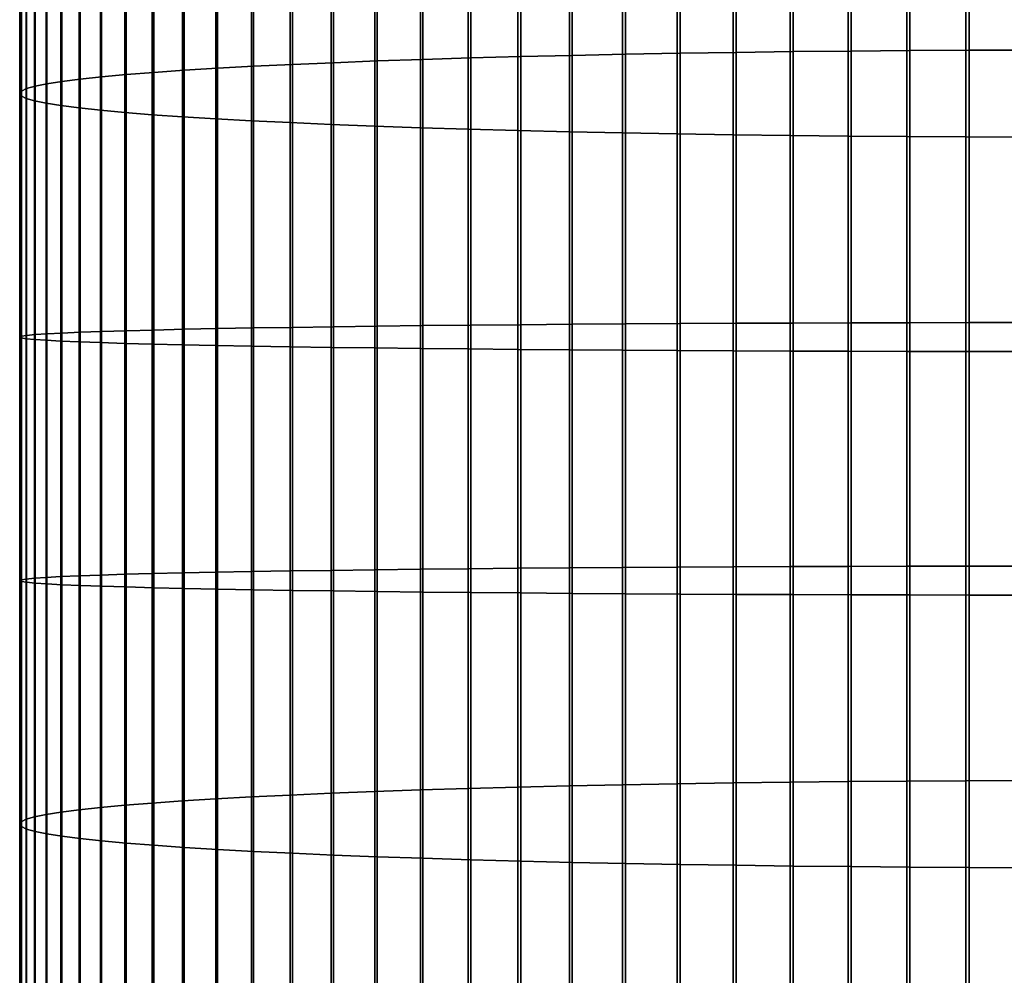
# Model space of a CAD drawing. Header units: metres. Extents: x -28 to 70, y -218 to 27.
# Tile 65 of 246: x -12 to -1, y -106 to -95. Entities that reach past the tile are written whole.
import ezdxf

# ---------------------------------------------------------------- set-up
doc = ezdxf.new("R2010")
doc.units = ezdxf.units.M
doc.layers.add('solid_10_261_002_XXX', color=7, linetype='CONTINUOUS')

msp = doc.modelspace()

# ---------------------------------------------------------------- linework, layer by layer
at = {"layer": 'solid_10_261_002_XXX'}
for points in [[(-4.543321, -92.421501, 462.993744), (-4.543321, -95.450638, 463.159424), (-3.915814, -95.440903, 463.39679), (-3.915814, -92.405289, 463.230774)], [(-3.915814, -92.405289, 463.230774), (-3.915814, -95.440903, 463.39679), (-3.275962, -95.432632, 463.598602), (-3.275962, -92.391502, 463.432281)], [(-3.275962, -92.391502, 463.432281), (-3.275962, -95.432632, 463.598602), (-2.625782, -95.425842, 463.764221), (-2.625782, -92.380196, 463.597656)], [(-2.625782, -92.380196, 463.597656), (-2.625782, -95.425842, 463.764221), (-1.967323, -95.420555, 463.893097), (-1.967323, -92.371391, 463.726349)], [(-1.967323, -92.371391, 463.726349), (-1.967323, -95.420555, 463.893097), (-1.302662, -95.416794, 463.984863), (-1.302662, -92.36512, 463.817963)], [(-1.302662, -92.36512, 463.817963), (-1.302662, -95.416794, 463.984863), (-0.633895, -95.414566, 464.039215), (-0.633895, -92.361412, 463.872223)], [(-7.428144, -92.536949, 461.305878), (-7.428144, -95.519943, 461.469025), (-6.891044, -95.503471, 461.87085), (-6.891044, -92.509506, 461.707123)], [(-6.891044, -92.509506, 461.707123), (-6.891044, -95.503471, 461.87085), (-6.332219, -95.488251, 462.241913), (-6.332219, -92.484161, 462.077637)], [(-6.332219, -92.484161, 462.077637), (-6.332219, -95.488251, 462.241913), (-5.753431, -95.47435, 462.581055), (-5.753431, -92.460999, 462.41626)], [(-5.753431, -92.460999, 462.41626), (-5.753431, -95.47435, 462.581055), (-5.156505, -95.4618, 462.887207), (-5.156505, -92.440094, 462.721954)], [(-5.156505, -92.440094, 462.721954), (-5.156505, -95.4618, 462.887207), (-4.543321, -95.450638, 463.159424), (-4.543321, -92.421501, 462.993744)], [(-9.326563, -92.665909, 459.420593), (-9.326563, -95.597359, 459.580902), (-8.892533, -95.576393, 460.092163), (-8.892533, -92.630989, 459.931091)], [(-8.892533, -92.630989, 459.931091), (-8.892533, -95.576393, 460.092163), (-8.430468, -95.556465, 460.578278), (-8.430468, -92.597794, 460.416473)], [(-8.430468, -92.597794, 460.416473), (-8.430468, -95.556465, 460.578278), (-7.941825, -95.537628, 461.03772), (-7.941825, -92.566414, 460.875214)], [(-7.941825, -92.566414, 460.875214), (-7.941825, -95.537628, 461.03772), (-7.428144, -95.519943, 461.469025), (-7.428144, -92.536949, 461.305878)], [(-10.447225, -92.779846, 457.754913), (-10.447225, -95.665749, 457.91275), (-10.105136, -95.642105, 458.489471), (-10.105136, -92.740456, 458.33078)], [(-10.105136, -92.740456, 458.33078), (-10.105136, -95.642105, 458.489471), (-9.731189, -95.619286, 459.046112), (-9.731189, -92.702438, 458.886597)], [(-9.731189, -92.702438, 458.886597), (-9.731189, -95.619286, 459.046112), (-9.326563, -95.597359, 459.580902), (-9.326563, -92.665909, 459.420593)], [(-11.031618, -92.862244, 456.550293), (-11.031618, -95.715218, 456.706329), (-10.756376, -95.690147, 457.317719), (-10.756376, -92.820488, 457.160767)], [(-10.756376, -92.820488, 457.160767), (-10.756376, -95.690147, 457.317719), (-10.447225, -95.665749, 457.91275), (-10.447225, -92.779846, 457.754913)], [(-11.645746, -92.992912, 454.640015), (-11.645746, -95.793655, 454.793182), (-11.477005, -95.767052, 455.442047), (-11.477005, -92.948593, 455.287903)], [(-11.477005, -92.948593, 455.287903), (-11.477005, -95.767052, 455.442047), (-11.272079, -95.740875, 456.080444), (-11.272079, -92.904991, 455.925323)], [(-11.272079, -92.904991, 455.925323), (-11.272079, -95.740875, 456.080444), (-11.031618, -95.715218, 456.706329), (-11.031618, -92.862244, 456.550293)], [(-11.872668, -93.083138, 453.321014), (-11.872668, -95.847816, 453.472198), (-11.777773, -95.820602, 454.135895), (-11.777773, -93.037804, 453.983704)], [(-11.777773, -93.037804, 453.983704), (-11.777773, -95.820602, 454.135895), (-11.645746, -95.793655, 454.793182), (-11.645746, -92.992912, 454.640015)], [(-11.949986, -93.174522, 451.984924), (-11.949986, -95.902672, 452.134155), (-11.930133, -95.875198, 452.80426), (-11.930133, -93.128754, 452.654053)], [(-11.932165, -93.220299, 451.315765), (-11.932165, -95.930153, 451.463959), (-11.949986, -95.902672, 452.134155), (-11.949986, -93.174522, 451.984924)], [(-11.930133, -93.128754, 452.654053), (-11.930133, -95.875198, 452.80426), (-11.872668, -95.847816, 453.472198), (-11.872668, -93.083138, 453.321014)], [(-11.876726, -93.26593, 450.648651), (-11.876726, -95.957542, 450.795837), (-11.932165, -95.930153, 451.463959), (-11.932165, -93.220299, 451.315765)], [(-11.783843, -93.311279, 449.985657), (-11.783843, -95.984772, 450.131897), (-11.876726, -95.957542, 450.795837), (-11.876726, -93.26593, 450.648651)], [(-11.65381, -93.356201, 449.328949), (-11.65381, -96.011734, 449.474182), (-11.783843, -95.984772, 450.131897), (-11.783843, -93.311279, 449.985657)], [(-11.487036, -93.400551, 448.680542), (-11.487036, -96.038361, 448.824799), (-11.65381, -96.011734, 449.474182), (-11.65381, -93.356201, 449.328949)], [(-11.284048, -93.444191, 448.042511), (-11.284048, -96.06456, 448.185822), (-11.487036, -96.038361, 448.824799), (-11.487036, -93.400551, 448.680542)], [(-11.045485, -93.486992, 447.41684), (-11.045485, -96.090248, 447.559204), (-11.284048, -96.06456, 448.185822), (-11.284048, -93.444191, 448.042511)], [(-10.772099, -93.528809, 446.805511), (-10.772099, -96.115349, 446.94696), (-11.045485, -96.090248, 447.559204), (-11.045485, -93.486992, 447.41684)], [(-10.464751, -93.569511, 446.210449), (-10.464751, -96.139786, 446.351013), (-10.772099, -96.115349, 446.94696), (-10.772099, -93.528809, 446.805511)], [(-10.124413, -93.608971, 445.633545), (-10.124413, -96.163475, 445.773254), (-10.464751, -96.139786, 446.351013), (-10.464751, -93.569511, 446.210449)], [(-9.752155, -93.647064, 445.076599), (-9.752155, -96.18634, 445.215485), (-10.124413, -96.163475, 445.773254), (-10.124413, -93.608971, 445.633545)], [(-9.349153, -93.683678, 444.541382), (-9.349153, -96.208321, 444.679474), (-9.752155, -96.18634, 445.215485), (-9.752155, -93.647064, 445.076599)], [(-8.916676, -93.718681, 444.029572), (-8.916676, -96.229332, 444.166901), (-9.349153, -96.208321, 444.679474), (-9.349153, -93.683678, 444.541382)], [(-8.456086, -93.751984, 443.542786), (-8.456086, -96.249321, 443.679382), (-8.916676, -96.229332, 444.166901), (-8.916676, -93.718681, 444.029572)], [(-7.968838, -93.783463, 443.082581), (-7.968838, -96.268219, 443.218475), (-8.456086, -96.249321, 443.679382), (-8.456086, -93.751984, 443.542786)], [(-7.456467, -93.813026, 442.65036), (-7.456467, -96.285965, 442.785614), (-7.968838, -96.268219, 443.218475), (-7.968838, -93.783463, 443.082581)], [(-6.920588, -93.840584, 442.247528), (-6.920588, -96.302505, 442.382172), (-7.456467, -96.285965, 442.785614), (-7.456467, -93.813026, 442.65036)], [(-6.362891, -93.866043, 441.875305), (-6.362891, -96.317795, 442.009399), (-6.920588, -96.302505, 442.382172), (-6.920588, -93.840584, 442.247528)], [(-5.785134, -93.88932, 441.534943), (-5.785134, -96.331772, 441.668518), (-6.362891, -96.317795, 442.009399), (-6.362891, -93.866043, 441.875305)], [(-5.189138, -93.910355, 441.227417), (-5.189138, -96.344398, 441.360565), (-5.785134, -96.331772, 441.668518), (-5.785134, -93.88932, 441.534943)], [(-4.576783, -93.929077, 440.953796), (-4.576783, -96.355629, 441.086487), (-5.189138, -96.344398, 441.360565), (-5.189138, -93.910355, 441.227417)], [(-3.949999, -93.945419, 440.714874), (-3.949999, -96.36544, 440.847229), (-4.576783, -96.355629, 441.086487), (-4.576783, -93.929077, 440.953796)], [(-3.310761, -93.959335, 440.511414), (-3.310761, -96.373795, 440.643463), (-3.949999, -96.36544, 440.847229), (-3.949999, -93.945419, 440.714874)], [(-2.661086, -93.970779, 440.344086), (-2.661086, -96.380669, 440.475891), (-3.310761, -96.373795, 440.643463), (-3.310761, -93.959335, 440.511414)], [(-2.003021, -93.979721, 440.213409), (-2.003021, -96.386032, 440.345001), (-2.661086, -96.380669, 440.475891), (-2.661086, -93.970779, 440.344086)], [(-1.338642, -93.986122, 440.119781), (-1.338642, -96.389877, 440.251251), (-2.003021, -96.386032, 440.345001), (-2.003021, -93.979721, 440.213409)], [(-0.670042, -93.989975, 440.063477), (-0.670042, -96.392189, 440.194885), (-1.338642, -96.389877, 440.251251), (-1.338642, -93.986122, 440.119781)], [(-7.428144, -95.519943, 461.469025), (-7.428144, -98.506279, 461.550629), (-6.891044, -98.500786, 461.952759), (-6.891044, -95.503471, 461.87085)], [(-6.891044, -95.503471, 461.87085), (-6.891044, -98.500786, 461.952759), (-6.332219, -98.495712, 462.324097), (-6.332219, -95.488251, 462.241913)], [(-6.332219, -95.488251, 462.241913), (-6.332219, -98.495712, 462.324097), (-5.753431, -98.491074, 462.663483), (-5.753431, -95.47435, 462.581055)], [(-5.753431, -95.47435, 462.581055), (-5.753431, -98.491074, 462.663483), (-5.156505, -98.486893, 462.969879), (-5.156505, -95.4618, 462.887207)], [(-5.156505, -95.4618, 462.887207), (-5.156505, -98.486893, 462.969879), (-4.543321, -98.48317, 463.242279), (-4.543321, -95.450638, 463.159424)], [(-4.543321, -95.450638, 463.159424), (-4.543321, -98.48317, 463.242279), (-3.915814, -98.479927, 463.479828), (-3.915814, -95.440903, 463.39679)], [(-3.915814, -95.440903, 463.39679), (-3.915814, -98.479927, 463.479828), (-3.275962, -98.477165, 463.681793), (-3.275962, -95.432632, 463.598602)], [(-3.275962, -95.432632, 463.598602), (-3.275962, -98.477165, 463.681793), (-2.625782, -98.474899, 463.847534), (-2.625782, -95.425842, 463.764221)], [(-2.625782, -95.425842, 463.764221), (-2.625782, -98.474899, 463.847534), (-1.967323, -98.473137, 463.976532), (-1.967323, -95.420555, 463.893097)], [(-1.967323, -95.420555, 463.893097), (-1.967323, -98.473137, 463.976532), (-1.302662, -98.471886, 464.068359), (-1.302662, -95.416794, 463.984863)], [(-1.302662, -95.416794, 463.984863), (-1.302662, -98.471886, 464.068359), (-0.633895, -98.471138, 464.122742), (-0.633895, -95.414566, 464.039215)], [(-9.731189, -95.619286, 459.046112), (-9.731189, -98.539398, 459.125916), (-9.326563, -98.532089, 459.661102), (-9.326563, -95.597359, 459.580902)], [(-9.326563, -95.597359, 459.580902), (-9.326563, -98.532089, 459.661102), (-8.892533, -98.525101, 460.172729), (-8.892533, -95.576393, 460.092163)], [(-8.892533, -95.576393, 460.092163), (-8.892533, -98.525101, 460.172729), (-8.430468, -98.518456, 460.65921), (-8.430468, -95.556465, 460.578278)], [(-8.430468, -95.556465, 460.578278), (-8.430468, -98.518456, 460.65921), (-7.941825, -98.512169, 461.118988), (-7.941825, -95.537628, 461.03772)], [(-7.941825, -95.537628, 461.03772), (-7.941825, -98.512169, 461.118988), (-7.428144, -98.506279, 461.550629), (-7.428144, -95.519943, 461.469025)], [(-11.272079, -95.740875, 456.080444), (-11.272079, -98.579941, 456.15802), (-11.031618, -98.571381, 456.784363), (-11.031618, -95.715218, 456.706329)], [(-11.031618, -95.715218, 456.706329), (-11.031618, -98.571381, 456.784363), (-10.756376, -98.563026, 457.39624), (-10.756376, -95.690147, 457.317719)], [(-10.756376, -95.690147, 457.317719), (-10.756376, -98.563026, 457.39624), (-10.447225, -98.554893, 457.991669), (-10.447225, -95.665749, 457.91275)], [(-10.447225, -95.665749, 457.91275), (-10.447225, -98.554893, 457.991669), (-10.105136, -98.547005, 458.568848), (-10.105136, -95.642105, 458.489471)], [(-10.105136, -95.642105, 458.489471), (-10.105136, -98.547005, 458.568848), (-9.731189, -98.539398, 459.125916), (-9.731189, -95.619286, 459.046112)], [(-11.872668, -95.847816, 453.472198), (-11.872668, -98.615593, 453.547852), (-11.777773, -98.606522, 454.212006), (-11.777773, -95.820602, 454.135895)], [(-11.777773, -95.820602, 454.135895), (-11.777773, -98.606522, 454.212006), (-11.645746, -98.597534, 454.869812), (-11.645746, -95.793655, 454.793182)], [(-11.645746, -95.793655, 454.793182), (-11.645746, -98.597534, 454.869812), (-11.477005, -98.588669, 455.519165), (-11.477005, -95.767052, 455.442047)], [(-11.477005, -95.767052, 455.442047), (-11.477005, -98.588669, 455.519165), (-11.272079, -98.579941, 456.15802), (-11.272079, -95.740875, 456.080444)], [(-11.949986, -95.902672, 452.134155), (-11.949986, -98.633888, 452.208771), (-11.930133, -98.624725, 452.879395), (-11.930133, -95.875198, 452.80426)], [(-11.932165, -95.930153, 451.463959), (-11.932165, -98.643044, 451.538086), (-11.949986, -98.633888, 452.208771), (-11.949986, -95.902672, 452.134155)], [(-11.876726, -95.957542, 450.795837), (-11.876726, -98.652184, 450.869476), (-11.932165, -98.643044, 451.538086), (-11.932165, -95.930153, 451.463959)], [(-11.930133, -95.875198, 452.80426), (-11.930133, -98.624725, 452.879395), (-11.872668, -98.615593, 453.547852), (-11.872668, -95.847816, 453.472198)], [(-11.783843, -95.984772, 450.131897), (-11.783843, -98.661255, 450.205017), (-11.876726, -98.652184, 450.869476), (-11.876726, -95.957542, 450.795837)], [(-11.65381, -96.011734, 449.474182), (-11.65381, -98.67025, 449.546814), (-11.783843, -98.661255, 450.205017), (-11.783843, -95.984772, 450.131897)], [(-11.487036, -96.038361, 448.824799), (-11.487036, -98.679123, 448.896973), (-11.65381, -98.67025, 449.546814), (-11.65381, -96.011734, 449.474182)], [(-11.284048, -96.06456, 448.185822), (-11.284048, -98.687859, 448.257507), (-11.487036, -98.679123, 448.896973), (-11.487036, -96.038361, 448.824799)], [(-11.045485, -96.090248, 447.559204), (-11.045485, -98.696426, 447.630432), (-11.284048, -98.687859, 448.257507), (-11.284048, -96.06456, 448.185822)], [(-10.772099, -96.115349, 446.94696), (-10.772099, -98.704796, 447.017731), (-11.045485, -98.696426, 447.630432), (-11.045485, -96.090248, 447.559204)], [(-10.464751, -96.139786, 446.351013), (-10.464751, -98.712944, 446.421326), (-10.772099, -98.704796, 447.017731), (-10.772099, -96.115349, 446.94696)], [(-10.124413, -96.163475, 445.773254), (-10.124413, -98.72084, 445.84314), (-10.464751, -98.712944, 446.421326), (-10.464751, -96.139786, 446.351013)], [(-9.752155, -96.18634, 445.215485), (-9.752155, -98.728462, 445.284943), (-10.124413, -98.72084, 445.84314), (-10.124413, -96.163475, 445.773254)], [(-9.349153, -96.208321, 444.679474), (-9.349153, -98.735794, 444.748535), (-9.752155, -98.728462, 445.284943), (-9.752155, -96.18634, 445.215485)], [(-8.916676, -96.229332, 444.166901), (-8.916676, -98.742798, 444.235565), (-9.349153, -98.735794, 444.748535), (-9.349153, -96.208321, 444.679474)], [(-8.456086, -96.249321, 443.679382), (-8.456086, -98.749466, 443.747711), (-8.916676, -98.742798, 444.235565), (-8.916676, -96.229332, 444.166901)], [(-7.968838, -96.268219, 443.218475), (-7.968838, -98.75576, 443.286438), (-8.456086, -98.749466, 443.747711), (-8.456086, -96.249321, 443.679382)], [(-7.456467, -96.285965, 442.785614), (-7.456467, -98.761681, 442.853241), (-7.968838, -98.75576, 443.286438), (-7.968838, -96.268219, 443.218475)], [(-6.920588, -96.302505, 442.382172), (-6.920588, -98.767197, 442.449524), (-7.456467, -98.761681, 442.853241), (-7.456467, -96.285965, 442.785614)], [(-6.362891, -96.317795, 442.009399), (-6.362891, -98.772293, 442.076477), (-6.920588, -98.767197, 442.449524), (-6.920588, -96.302505, 442.382172)], [(-5.785134, -96.331772, 441.668518), (-5.785134, -98.776955, 441.735321), (-6.362891, -98.772293, 442.076477), (-6.362891, -96.317795, 442.009399)], [(-5.189138, -96.344398, 441.360565), (-5.189138, -98.781158, 441.427124), (-5.785134, -98.776955, 441.735321), (-5.785134, -96.331772, 441.668518)], [(-4.576783, -96.355629, 441.086487), (-4.576783, -98.784904, 441.152893), (-5.189138, -98.781158, 441.427124), (-5.189138, -96.344398, 441.360565)], [(-3.949999, -96.36544, 440.847229), (-3.949999, -98.788177, 440.913422), (-4.576783, -98.784904, 441.152893), (-4.576783, -96.355629, 441.086487)], [(-3.310761, -96.373795, 440.643463), (-3.310761, -98.790962, 440.709534), (-3.949999, -98.788177, 440.913422), (-3.949999, -96.36544, 440.847229)], [(-2.661086, -96.380669, 440.475891), (-2.661086, -98.793259, 440.541809), (-3.310761, -98.790962, 440.709534), (-3.310761, -96.373795, 440.643463)], [(-2.003021, -96.386032, 440.345001), (-2.003021, -98.795044, 440.410828), (-2.661086, -98.793259, 440.541809), (-2.661086, -96.380669, 440.475891)], [(-1.338642, -96.389877, 440.251251), (-1.338642, -98.796326, 440.316986), (-2.003021, -98.795044, 440.410828), (-2.003021, -96.386032, 440.345001)], [(-0.670042, -96.392189, 440.194885), (-0.670042, -98.797096, 440.26059), (-1.338642, -98.796326, 440.316986), (-1.338642, -96.389877, 440.251251)], [(-5.156505, -98.486893, 462.969879), (-5.156505, -101.513107, 462.969879), (-4.543321, -101.51683, 463.242279), (-4.543321, -98.48317, 463.242279)], [(-4.543321, -98.48317, 463.242279), (-4.543321, -101.51683, 463.242279), (-3.915814, -101.520073, 463.479828), (-3.915814, -98.479927, 463.479828)], [(-3.915814, -98.479927, 463.479828), (-3.915814, -101.520073, 463.479828), (-3.275962, -101.522835, 463.681793), (-3.275962, -98.477165, 463.681793)], [(-3.275962, -98.477165, 463.681793), (-3.275962, -101.522835, 463.681793), (-2.625782, -101.525101, 463.847534), (-2.625782, -98.474899, 463.847534)], [(-2.625782, -98.474899, 463.847534), (-2.625782, -101.525101, 463.847534), (-1.967323, -101.526863, 463.976532), (-1.967323, -98.473137, 463.976532)], [(-1.967323, -98.473137, 463.976532), (-1.967323, -101.526863, 463.976532), (-1.302662, -101.528114, 464.068359), (-1.302662, -98.471886, 464.068359)], [(-1.302662, -98.471886, 464.068359), (-1.302662, -101.528114, 464.068359), (-0.633895, -101.528862, 464.122742), (-0.633895, -98.471138, 464.122742)], [(-11.645746, -98.597534, 454.869812), (-11.645746, -101.402466, 454.869812), (-11.477005, -101.411331, 455.519165), (-11.477005, -98.588669, 455.519165)], [(-11.477005, -98.588669, 455.519165), (-11.477005, -101.411331, 455.519165), (-11.272079, -101.420059, 456.15802), (-11.272079, -98.579941, 456.15802)], [(-11.272079, -98.579941, 456.15802), (-11.272079, -101.420059, 456.15802), (-11.031618, -101.428619, 456.784363), (-11.031618, -98.571381, 456.784363)], [(-11.031618, -98.571381, 456.784363), (-11.031618, -101.428619, 456.784363), (-10.756376, -101.436974, 457.39624), (-10.756376, -98.563026, 457.39624)], [(-10.756376, -98.563026, 457.39624), (-10.756376, -101.436974, 457.39624), (-10.447225, -101.445107, 457.991669), (-10.447225, -98.554893, 457.991669)], [(-10.447225, -98.554893, 457.991669), (-10.447225, -101.445107, 457.991669), (-10.105136, -101.452995, 458.568848), (-10.105136, -98.547005, 458.568848)], [(-10.105136, -98.547005, 458.568848), (-10.105136, -101.452995, 458.568848), (-9.731189, -101.460602, 459.125916), (-9.731189, -98.539398, 459.125916)], [(-9.731189, -98.539398, 459.125916), (-9.731189, -101.460602, 459.125916), (-9.326563, -101.467911, 459.661102), (-9.326563, -98.532089, 459.661102)], [(-9.326563, -98.532089, 459.661102), (-9.326563, -101.467911, 459.661102), (-8.892533, -101.474899, 460.172729), (-8.892533, -98.525101, 460.172729)], [(-8.892533, -98.525101, 460.172729), (-8.892533, -101.474899, 460.172729), (-8.430468, -101.481544, 460.65921), (-8.430468, -98.518456, 460.65921)], [(-8.430468, -98.518456, 460.65921), (-8.430468, -101.481544, 460.65921), (-7.941825, -101.487831, 461.118988), (-7.941825, -98.512169, 461.118988)], [(-7.941825, -98.512169, 461.118988), (-7.941825, -101.487831, 461.118988), (-7.428144, -101.493721, 461.550629), (-7.428144, -98.506279, 461.550629)], [(-7.428144, -98.506279, 461.550629), (-7.428144, -101.493721, 461.550629), (-6.891044, -101.499214, 461.952759), (-6.891044, -98.500786, 461.952759)], [(-6.891044, -98.500786, 461.952759), (-6.891044, -101.499214, 461.952759), (-6.332219, -101.504288, 462.324097), (-6.332219, -98.495712, 462.324097)], [(-6.332219, -98.495712, 462.324097), (-6.332219, -101.504288, 462.324097), (-5.753431, -101.508926, 462.663483), (-5.753431, -98.491074, 462.663483)], [(-5.753431, -98.491074, 462.663483), (-5.753431, -101.508926, 462.663483), (-5.156505, -101.513107, 462.969879), (-5.156505, -98.486893, 462.969879)], [(-11.949986, -98.633888, 452.208771), (-11.949986, -101.366112, 452.208771), (-11.930133, -101.375275, 452.879395), (-11.930133, -98.624725, 452.879395)], [(-11.932165, -98.643044, 451.538086), (-11.932165, -101.356956, 451.538086), (-11.949986, -101.366112, 452.208771), (-11.949986, -98.633888, 452.208771)], [(-11.876726, -98.652184, 450.869476), (-11.876726, -101.347816, 450.869476), (-11.932165, -101.356956, 451.538086), (-11.932165, -98.643044, 451.538086)], [(-11.930133, -98.624725, 452.879395), (-11.930133, -101.375275, 452.879395), (-11.872668, -101.384407, 453.547852), (-11.872668, -98.615593, 453.547852)], [(-11.783843, -98.661255, 450.205017), (-11.783843, -101.338745, 450.205017), (-11.876726, -101.347816, 450.869476), (-11.876726, -98.652184, 450.869476)], [(-11.872668, -98.615593, 453.547852), (-11.872668, -101.384407, 453.547852), (-11.777773, -101.393478, 454.212006), (-11.777773, -98.606522, 454.212006)], [(-11.65381, -98.67025, 449.546814), (-11.65381, -101.32975, 449.546814), (-11.783843, -101.338745, 450.205017), (-11.783843, -98.661255, 450.205017)], [(-11.777773, -98.606522, 454.212006), (-11.777773, -101.393478, 454.212006), (-11.645746, -101.402466, 454.869812), (-11.645746, -98.597534, 454.869812)], [(-11.487036, -98.679123, 448.896973), (-11.487036, -101.320877, 448.896973), (-11.65381, -101.32975, 449.546814), (-11.65381, -98.67025, 449.546814)], [(-11.284048, -98.687859, 448.257507), (-11.284048, -101.312141, 448.257507), (-11.487036, -101.320877, 448.896973), (-11.487036, -98.679123, 448.896973)], [(-11.045485, -98.696426, 447.630432), (-11.045485, -101.303574, 447.630432), (-11.284048, -101.312141, 448.257507), (-11.284048, -98.687859, 448.257507)], [(-10.772099, -98.704796, 447.017731), (-10.772099, -101.295204, 447.017731), (-11.045485, -101.303574, 447.630432), (-11.045485, -98.696426, 447.630432)], [(-10.464751, -98.712944, 446.421326), (-10.464751, -101.287056, 446.421326), (-10.772099, -101.295204, 447.017731), (-10.772099, -98.704796, 447.017731)], [(-10.124413, -98.72084, 445.84314), (-10.124413, -101.27916, 445.84314), (-10.464751, -101.287056, 446.421326), (-10.464751, -98.712944, 446.421326)], [(-9.752155, -98.728462, 445.284943), (-9.752155, -101.271538, 445.284943), (-10.124413, -101.27916, 445.84314), (-10.124413, -98.72084, 445.84314)], [(-9.349153, -98.735794, 444.748535), (-9.349153, -101.264206, 444.748535), (-9.752155, -101.271538, 445.284943), (-9.752155, -98.728462, 445.284943)], [(-8.916676, -98.742798, 444.235565), (-8.916676, -101.257202, 444.235565), (-9.349153, -101.264206, 444.748535), (-9.349153, -98.735794, 444.748535)], [(-8.456086, -98.749466, 443.747711), (-8.456086, -101.250534, 443.747711), (-8.916676, -101.257202, 444.235565), (-8.916676, -98.742798, 444.235565)], [(-7.968838, -98.75576, 443.286438), (-7.968838, -101.24424, 443.286438), (-8.456086, -101.250534, 443.747711), (-8.456086, -98.749466, 443.747711)], [(-7.456467, -98.761681, 442.853241), (-7.456467, -101.238319, 442.853241), (-7.968838, -101.24424, 443.286438), (-7.968838, -98.75576, 443.286438)], [(-6.920588, -98.767197, 442.449524), (-6.920588, -101.232803, 442.449524), (-7.456467, -101.238319, 442.853241), (-7.456467, -98.761681, 442.853241)], [(-6.362891, -98.772293, 442.076477), (-6.362891, -101.227707, 442.076477), (-6.920588, -101.232803, 442.449524), (-6.920588, -98.767197, 442.449524)], [(-5.785134, -98.776955, 441.735321), (-5.785134, -101.223045, 441.735321), (-6.362891, -101.227707, 442.076477), (-6.362891, -98.772293, 442.076477)], [(-5.189138, -98.781158, 441.427124), (-5.189138, -101.218842, 441.427124), (-5.785134, -101.223045, 441.735321), (-5.785134, -98.776955, 441.735321)], [(-4.576783, -98.784904, 441.152893), (-4.576783, -101.215096, 441.152893), (-5.189138, -101.218842, 441.427124), (-5.189138, -98.781158, 441.427124)], [(-3.949999, -98.788177, 440.913422), (-3.949999, -101.211823, 440.913422), (-4.576783, -101.215096, 441.152893), (-4.576783, -98.784904, 441.152893)], [(-3.310761, -98.790962, 440.709534), (-3.310761, -101.209038, 440.709534), (-3.949999, -101.211823, 440.913422), (-3.949999, -98.788177, 440.913422)], [(-2.661086, -98.793259, 440.541809), (-2.661086, -101.206741, 440.541809), (-3.310761, -101.209038, 440.709534), (-3.310761, -98.790962, 440.709534)], [(-2.003021, -98.795044, 440.410828), (-2.003021, -101.204956, 440.410828), (-2.661086, -101.206741, 440.541809), (-2.661086, -98.793259, 440.541809)], [(-1.338642, -98.796326, 440.316986), (-1.338642, -101.203674, 440.316986), (-2.003021, -101.204956, 440.410828), (-2.003021, -98.795044, 440.410828)], [(-0.670042, -98.797096, 440.26059), (-0.670042, -101.202904, 440.26059), (-1.338642, -101.203674, 440.316986), (-1.338642, -98.796326, 440.316986)], [(-7.968838, -101.24424, 443.286438), (-7.968838, -103.731781, 443.218475), (-8.456086, -103.750679, 443.679382), (-8.456086, -101.250534, 443.747711)], [(-7.456467, -101.238319, 442.853241), (-7.456467, -103.714035, 442.785614), (-7.968838, -103.731781, 443.218475), (-7.968838, -101.24424, 443.286438)], [(-6.920588, -101.232803, 442.449524), (-6.920588, -103.697495, 442.382172), (-7.456467, -103.714035, 442.785614), (-7.456467, -101.238319, 442.853241)], [(-6.362891, -101.227707, 442.076477), (-6.362891, -103.682205, 442.009399), (-6.920588, -103.697495, 442.382172), (-6.920588, -101.232803, 442.449524)], [(-5.785134, -101.223045, 441.735321), (-5.785134, -103.668228, 441.668518), (-6.362891, -103.682205, 442.009399), (-6.362891, -101.227707, 442.076477)], [(-5.189138, -101.218842, 441.427124), (-5.189138, -103.655602, 441.360565), (-5.785134, -103.668228, 441.668518), (-5.785134, -101.223045, 441.735321)], [(-4.576783, -101.215096, 441.152893), (-4.576783, -103.644371, 441.086487), (-5.189138, -103.655602, 441.360565), (-5.189138, -101.218842, 441.427124)], [(-3.949999, -101.211823, 440.913422), (-3.949999, -103.63456, 440.847229), (-4.576783, -103.644371, 441.086487), (-4.576783, -101.215096, 441.152893)], [(-3.310761, -101.209038, 440.709534), (-3.310761, -103.626205, 440.643463), (-3.949999, -103.63456, 440.847229), (-3.949999, -101.211823, 440.913422)], [(-2.661086, -101.206741, 440.541809), (-2.661086, -103.619331, 440.475891), (-3.310761, -103.626205, 440.643463), (-3.310761, -101.209038, 440.709534)], [(-2.003021, -101.204956, 440.410828), (-2.003021, -103.613968, 440.345001), (-2.661086, -103.619331, 440.475891), (-2.661086, -101.206741, 440.541809)], [(-1.338642, -101.203674, 440.316986), (-1.338642, -103.610123, 440.251251), (-2.003021, -103.613968, 440.345001), (-2.003021, -101.204956, 440.410828)], [(-0.670042, -101.202904, 440.26059), (-0.670042, -103.607811, 440.194885), (-1.338642, -103.610123, 440.251251), (-1.338642, -101.203674, 440.316986)], [(-11.876726, -101.347816, 450.869476), (-11.876726, -104.042458, 450.795837), (-11.932165, -104.069847, 451.463959), (-11.932165, -101.356956, 451.538086)], [(-11.783843, -101.338745, 450.205017), (-11.783843, -104.015228, 450.131897), (-11.876726, -104.042458, 450.795837), (-11.876726, -101.347816, 450.869476)], [(-11.65381, -101.32975, 449.546814), (-11.65381, -103.988266, 449.474182), (-11.783843, -104.015228, 450.131897), (-11.783843, -101.338745, 450.205017)], [(-11.487036, -101.320877, 448.896973), (-11.487036, -103.961639, 448.824799), (-11.65381, -103.988266, 449.474182), (-11.65381, -101.32975, 449.546814)], [(-11.284048, -101.312141, 448.257507), (-11.284048, -103.93544, 448.185822), (-11.487036, -103.961639, 448.824799), (-11.487036, -101.320877, 448.896973)], [(-11.045485, -101.303574, 447.630432), (-11.045485, -103.909752, 447.559204), (-11.284048, -103.93544, 448.185822), (-11.284048, -101.312141, 448.257507)], [(-10.772099, -101.295204, 447.017731), (-10.772099, -103.884651, 446.94696), (-11.045485, -103.909752, 447.559204), (-11.045485, -101.303574, 447.630432)], [(-10.464751, -101.287056, 446.421326), (-10.464751, -103.860214, 446.351013), (-10.772099, -103.884651, 446.94696), (-10.772099, -101.295204, 447.017731)], [(-10.124413, -101.27916, 445.84314), (-10.124413, -103.836525, 445.773254), (-10.464751, -103.860214, 446.351013), (-10.464751, -101.287056, 446.421326)], [(-9.752155, -101.271538, 445.284943), (-9.752155, -103.81366, 445.215485), (-10.124413, -103.836525, 445.773254), (-10.124413, -101.27916, 445.84314)], [(-9.349153, -101.264206, 444.748535), (-9.349153, -103.791679, 444.679474), (-9.752155, -103.81366, 445.215485), (-9.752155, -101.271538, 445.284943)], [(-8.916676, -101.257202, 444.235565), (-8.916676, -103.770668, 444.166901), (-9.349153, -103.791679, 444.679474), (-9.349153, -101.264206, 444.748535)], [(-8.456086, -101.250534, 443.747711), (-8.456086, -103.750679, 443.679382), (-8.916676, -103.770668, 444.166901), (-8.916676, -101.257202, 444.235565)], [(-11.932165, -101.356956, 451.538086), (-11.932165, -104.069847, 451.463959), (-11.949986, -104.097328, 452.134155), (-11.949986, -101.366112, 452.208771)], [(-11.949986, -101.366112, 452.208771), (-11.949986, -104.097328, 452.134155), (-11.930133, -104.124802, 452.80426), (-11.930133, -101.375275, 452.879395)], [(-11.930133, -101.375275, 452.879395), (-11.930133, -104.124802, 452.80426), (-11.872668, -104.152184, 453.472198), (-11.872668, -101.384407, 453.547852)], [(-11.872668, -101.384407, 453.547852), (-11.872668, -104.152184, 453.472198), (-11.777773, -104.179398, 454.135895), (-11.777773, -101.393478, 454.212006)], [(-11.777773, -101.393478, 454.212006), (-11.777773, -104.179398, 454.135895), (-11.645746, -104.206345, 454.793182), (-11.645746, -101.402466, 454.869812)], [(-11.645746, -101.402466, 454.869812), (-11.645746, -104.206345, 454.793182), (-11.477005, -104.232948, 455.442047), (-11.477005, -101.411331, 455.519165)], [(-11.477005, -101.411331, 455.519165), (-11.477005, -104.232948, 455.442047), (-11.272079, -104.259125, 456.080444), (-11.272079, -101.420059, 456.15802)], [(-11.272079, -101.420059, 456.15802), (-11.272079, -104.259125, 456.080444), (-11.031618, -104.284782, 456.706329), (-11.031618, -101.428619, 456.784363)], [(-11.031618, -101.428619, 456.784363), (-11.031618, -104.284782, 456.706329), (-10.756376, -104.309853, 457.317719), (-10.756376, -101.436974, 457.39624)], [(-10.756376, -101.436974, 457.39624), (-10.756376, -104.309853, 457.317719), (-10.447225, -104.334251, 457.91275), (-10.447225, -101.445107, 457.991669)], [(-10.447225, -101.445107, 457.991669), (-10.447225, -104.334251, 457.91275), (-10.105136, -104.357895, 458.489471), (-10.105136, -101.452995, 458.568848)], [(-10.105136, -101.452995, 458.568848), (-10.105136, -104.357895, 458.489471), (-9.731189, -104.380714, 459.046112), (-9.731189, -101.460602, 459.125916)], [(-9.731189, -101.460602, 459.125916), (-9.731189, -104.380714, 459.046112), (-9.326563, -104.402641, 459.580902), (-9.326563, -101.467911, 459.661102)], [(-9.326563, -101.467911, 459.661102), (-9.326563, -104.402641, 459.580902), (-8.892533, -104.423607, 460.092163), (-8.892533, -101.474899, 460.172729)], [(-8.892533, -101.474899, 460.172729), (-8.892533, -104.423607, 460.092163), (-8.430468, -104.443535, 460.578278), (-8.430468, -101.481544, 460.65921)], [(-8.430468, -101.481544, 460.65921), (-8.430468, -104.443535, 460.578278), (-7.941825, -104.462372, 461.03772), (-7.941825, -101.487831, 461.118988)], [(-7.941825, -101.487831, 461.118988), (-7.941825, -104.462372, 461.03772), (-7.428144, -104.480057, 461.469025), (-7.428144, -101.493721, 461.550629)], [(-7.428144, -101.493721, 461.550629), (-7.428144, -104.480057, 461.469025), (-6.891044, -104.496529, 461.87085), (-6.891044, -101.499214, 461.952759)], [(-6.891044, -101.499214, 461.952759), (-6.891044, -104.496529, 461.87085), (-6.332219, -104.511749, 462.241913), (-6.332219, -101.504288, 462.324097)], [(-6.332219, -101.504288, 462.324097), (-6.332219, -104.511749, 462.241913), (-5.753431, -104.52565, 462.581055), (-5.753431, -101.508926, 462.663483)], [(-5.753431, -101.508926, 462.663483), (-5.753431, -104.52565, 462.581055), (-5.156505, -104.5382, 462.887207), (-5.156505, -101.513107, 462.969879)], [(-5.156505, -101.513107, 462.969879), (-5.156505, -104.5382, 462.887207), (-4.543321, -104.549362, 463.159424), (-4.543321, -101.51683, 463.242279)], [(-4.543321, -101.51683, 463.242279), (-4.543321, -104.549362, 463.159424), (-3.915814, -104.559097, 463.39679), (-3.915814, -101.520073, 463.479828)], [(-3.915814, -101.520073, 463.479828), (-3.915814, -104.559097, 463.39679), (-3.275962, -104.567368, 463.598602), (-3.275962, -101.522835, 463.681793)], [(-3.275962, -101.522835, 463.681793), (-3.275962, -104.567368, 463.598602), (-2.625782, -104.574158, 463.764221), (-2.625782, -101.525101, 463.847534)], [(-2.625782, -101.525101, 463.847534), (-2.625782, -104.574158, 463.764221), (-1.967323, -104.579445, 463.893097), (-1.967323, -101.526863, 463.976532)], [(-1.967323, -101.526863, 463.976532), (-1.967323, -104.579445, 463.893097), (-1.302662, -104.583206, 463.984863), (-1.302662, -101.528114, 464.068359)], [(-1.302662, -101.528114, 464.068359), (-1.302662, -104.583206, 463.984863), (-0.633895, -104.585434, 464.039215), (-0.633895, -101.528862, 464.122742)], [(-5.785134, -103.668228, 441.668518), (-5.785134, -106.11068, 441.534943), (-6.362891, -106.133957, 441.875305), (-6.362891, -103.682205, 442.009399)], [(-5.189138, -103.655602, 441.360565), (-5.189138, -106.089645, 441.227417), (-5.785134, -106.11068, 441.534943), (-5.785134, -103.668228, 441.668518)], [(-4.576783, -103.644371, 441.086487), (-4.576783, -106.070923, 440.953796), (-5.189138, -106.089645, 441.227417), (-5.189138, -103.655602, 441.360565)], [(-3.949999, -103.63456, 440.847229), (-3.949999, -106.054581, 440.714874), (-4.576783, -106.070923, 440.953796), (-4.576783, -103.644371, 441.086487)], [(-3.310761, -103.626205, 440.643463), (-3.310761, -106.040665, 440.511414), (-3.949999, -106.054581, 440.714874), (-3.949999, -103.63456, 440.847229)], [(-2.661086, -103.619331, 440.475891), (-2.661086, -106.029221, 440.344086), (-3.310761, -106.040665, 440.511414), (-3.310761, -103.626205, 440.643463)], [(-2.003021, -103.613968, 440.345001), (-2.003021, -106.020279, 440.213409), (-2.661086, -106.029221, 440.344086), (-2.661086, -103.619331, 440.475891)], [(-1.338642, -103.610123, 440.251251), (-1.338642, -106.013878, 440.119781), (-2.003021, -106.020279, 440.213409), (-2.003021, -103.613968, 440.345001)], [(-0.670042, -103.607811, 440.194885), (-0.670042, -106.010025, 440.063477), (-1.338642, -106.013878, 440.119781), (-1.338642, -103.610123, 440.251251)], [(-8.916676, -103.770668, 444.166901), (-8.916676, -106.281319, 444.029572), (-9.349153, -106.316322, 444.541382), (-9.349153, -103.791679, 444.679474)], [(-8.456086, -103.750679, 443.679382), (-8.456086, -106.248016, 443.542786), (-8.916676, -106.281319, 444.029572), (-8.916676, -103.770668, 444.166901)], [(-7.968838, -103.731781, 443.218475), (-7.968838, -106.216537, 443.082581), (-8.456086, -106.248016, 443.542786), (-8.456086, -103.750679, 443.679382)], [(-7.456467, -103.714035, 442.785614), (-7.456467, -106.186974, 442.65036), (-7.968838, -106.216537, 443.082581), (-7.968838, -103.731781, 443.218475)], [(-6.920588, -103.697495, 442.382172), (-6.920588, -106.159416, 442.247528), (-7.456467, -106.186974, 442.65036), (-7.456467, -103.714035, 442.785614)], [(-6.362891, -103.682205, 442.009399), (-6.362891, -106.133957, 441.875305), (-6.920588, -106.159416, 442.247528), (-6.920588, -103.697495, 442.382172)], [(-10.772099, -103.884651, 446.94696), (-10.772099, -106.471191, 446.805511), (-11.045485, -106.513008, 447.41684), (-11.045485, -103.909752, 447.559204)], [(-10.464751, -103.860214, 446.351013), (-10.464751, -106.430489, 446.210449), (-10.772099, -106.471191, 446.805511), (-10.772099, -103.884651, 446.94696)], [(-10.124413, -103.836525, 445.773254), (-10.124413, -106.391029, 445.633545), (-10.464751, -106.430489, 446.210449), (-10.464751, -103.860214, 446.351013)], [(-9.752155, -103.81366, 445.215485), (-9.752155, -106.352936, 445.076599), (-10.124413, -106.391029, 445.633545), (-10.124413, -103.836525, 445.773254)], [(-9.349153, -103.791679, 444.679474), (-9.349153, -106.316322, 444.541382), (-9.752155, -106.352936, 445.076599), (-9.752155, -103.81366, 445.215485)], [(-11.65381, -103.988266, 449.474182), (-11.65381, -106.643799, 449.328949), (-11.783843, -106.688721, 449.985657), (-11.783843, -104.015228, 450.131897)], [(-11.487036, -103.961639, 448.824799), (-11.487036, -106.599449, 448.680542), (-11.65381, -106.643799, 449.328949), (-11.65381, -103.988266, 449.474182)], [(-11.284048, -103.93544, 448.185822), (-11.284048, -106.555809, 448.042511), (-11.487036, -106.599449, 448.680542), (-11.487036, -103.961639, 448.824799)], [(-11.045485, -103.909752, 447.559204), (-11.045485, -106.513008, 447.41684), (-11.284048, -106.555809, 448.042511), (-11.284048, -103.93544, 448.185822)], [(-11.932165, -104.069847, 451.463959), (-11.932165, -106.779701, 451.315765), (-11.949986, -106.825478, 451.984924), (-11.949986, -104.097328, 452.134155)], [(-11.949986, -104.097328, 452.134155), (-11.949986, -106.825478, 451.984924), (-11.930133, -106.871246, 452.654053), (-11.930133, -104.124802, 452.80426)], [(-11.876726, -104.042458, 450.795837), (-11.876726, -106.73407, 450.648651), (-11.932165, -106.779701, 451.315765), (-11.932165, -104.069847, 451.463959)], [(-11.783843, -104.015228, 450.131897), (-11.783843, -106.688721, 449.985657), (-11.876726, -106.73407, 450.648651), (-11.876726, -104.042458, 450.795837)], [(-11.930133, -104.124802, 452.80426), (-11.930133, -106.871246, 452.654053), (-11.872668, -106.916862, 453.321014), (-11.872668, -104.152184, 453.472198)], [(-11.872668, -104.152184, 453.472198), (-11.872668, -106.916862, 453.321014), (-11.777773, -106.962196, 453.983704), (-11.777773, -104.179398, 454.135895)], [(-11.777773, -104.179398, 454.135895), (-11.777773, -106.962196, 453.983704), (-11.645746, -107.007088, 454.640015), (-11.645746, -104.206345, 454.793182)], [(-11.645746, -104.206345, 454.793182), (-11.645746, -107.007088, 454.640015), (-11.477005, -107.051407, 455.287903), (-11.477005, -104.232948, 455.442047)], [(-11.477005, -104.232948, 455.442047), (-11.477005, -107.051407, 455.287903), (-11.272079, -107.095009, 455.925323), (-11.272079, -104.259125, 456.080444)], [(-11.272079, -104.259125, 456.080444), (-11.272079, -107.095009, 455.925323), (-11.031618, -107.137756, 456.550293), (-11.031618, -104.284782, 456.706329)], [(-11.031618, -104.284782, 456.706329), (-11.031618, -107.137756, 456.550293), (-10.756376, -107.179512, 457.160767), (-10.756376, -104.309853, 457.317719)], [(-10.756376, -104.309853, 457.317719), (-10.756376, -107.179512, 457.160767), (-10.447225, -107.220154, 457.754913), (-10.447225, -104.334251, 457.91275)], [(-10.447225, -104.334251, 457.91275), (-10.447225, -107.220154, 457.754913), (-10.105136, -107.259544, 458.33078), (-10.105136, -104.357895, 458.489471)], [(-10.105136, -104.357895, 458.489471), (-10.105136, -107.259544, 458.33078), (-9.731189, -107.297562, 458.886597), (-9.731189, -104.380714, 459.046112)], [(-9.731189, -104.380714, 459.046112), (-9.731189, -107.297562, 458.886597), (-9.326563, -107.334091, 459.420593), (-9.326563, -104.402641, 459.580902)], [(-9.326563, -104.402641, 459.580902), (-9.326563, -107.334091, 459.420593), (-8.892533, -107.369011, 459.931091), (-8.892533, -104.423607, 460.092163)], [(-8.892533, -104.423607, 460.092163), (-8.892533, -107.369011, 459.931091), (-8.430468, -107.402206, 460.416473), (-8.430468, -104.443535, 460.578278)], [(-8.430468, -104.443535, 460.578278), (-8.430468, -107.402206, 460.416473), (-7.941825, -107.433586, 460.875214), (-7.941825, -104.462372, 461.03772)], [(-7.941825, -104.462372, 461.03772), (-7.941825, -107.433586, 460.875214), (-7.428144, -107.463051, 461.305878), (-7.428144, -104.480057, 461.469025)], [(-7.428144, -104.480057, 461.469025), (-7.428144, -107.463051, 461.305878), (-6.891044, -107.490494, 461.707123), (-6.891044, -104.496529, 461.87085)], [(-6.891044, -104.496529, 461.87085), (-6.891044, -107.490494, 461.707123), (-6.332219, -107.515839, 462.077637), (-6.332219, -104.511749, 462.241913)], [(-6.332219, -104.511749, 462.241913), (-6.332219, -107.515839, 462.077637), (-5.753431, -107.539001, 462.41626), (-5.753431, -104.52565, 462.581055)], [(-5.753431, -104.52565, 462.581055), (-5.753431, -107.539001, 462.41626), (-5.156505, -107.559906, 462.721954), (-5.156505, -104.5382, 462.887207)], [(-5.156505, -104.5382, 462.887207), (-5.156505, -107.559906, 462.721954), (-4.543321, -107.578499, 462.993744), (-4.543321, -104.549362, 463.159424)], [(-4.543321, -104.549362, 463.159424), (-4.543321, -107.578499, 462.993744), (-3.915814, -107.594711, 463.230774), (-3.915814, -104.559097, 463.39679)], [(-3.915814, -104.559097, 463.39679), (-3.915814, -107.594711, 463.230774), (-3.275962, -107.608498, 463.432281), (-3.275962, -104.567368, 463.598602)], [(-3.275962, -104.567368, 463.598602), (-3.275962, -107.608498, 463.432281), (-2.625782, -107.619804, 463.597656), (-2.625782, -104.574158, 463.764221)], [(-2.625782, -104.574158, 463.764221), (-2.625782, -107.619804, 463.597656), (-1.967323, -107.628609, 463.726349), (-1.967323, -104.579445, 463.893097)], [(-1.967323, -104.579445, 463.893097), (-1.967323, -107.628609, 463.726349), (-1.302662, -107.63488, 463.817963), (-1.302662, -104.583206, 463.984863)], [(-1.302662, -104.583206, 463.984863), (-1.302662, -107.63488, 463.817963), (-0.633895, -107.638588, 463.872223), (-0.633895, -104.585434, 464.039215)]]:
    msp.add_3dface(points, dxfattribs=at)

doc.saveas('drawing.dxf')
